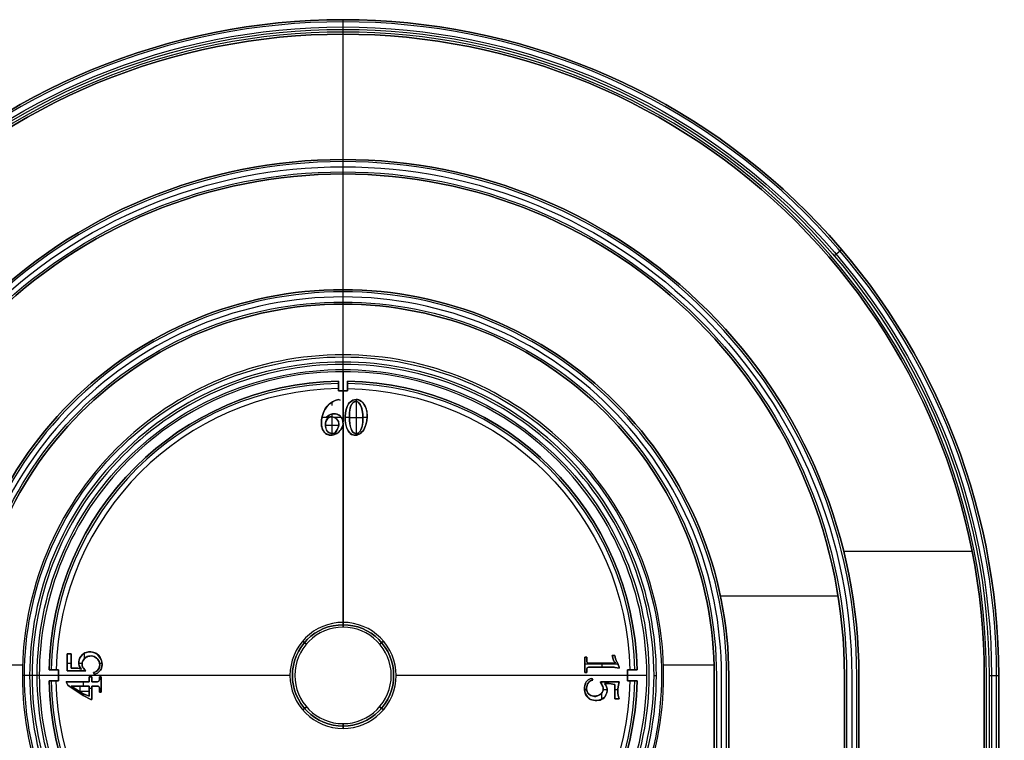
# Model space of a CAD drawing. Extents: x -553 to 949, y 557 to 2321.
# Tile 22 of 25: x -222 to -120, y 2168 to 2242. Entities that reach past the tile are written whole.
import ezdxf

# ---------------------------------------------------------------- set-up
doc = ezdxf.new("R2010")
doc.units = 0
doc.layers.add('3.Dial V2', color=1, linetype='CONTINUOUS')

msp = doc.modelspace()

# ---------------------------------------------------------------- linework, layer by layer
at = {"layer": '3.Dial V2'}
for points in [[(-255.75, 2133.04), (-256.75, 2133.04), (-256.75, 2174.25, -0.414214), (-188.75, 2242.25, -0.414214), (-120.75, 2174.25), (-120.75, 2133.04, 0.348166), (-120.17, 2132.31), (-120.4, 2131.33, -0.348166), (-121.75, 2133.04), (-120.75, 2133.04), (-120.79, 2133.06), (-120.91, 2133.11), (-121.09, 2133.19), (-121.32, 2133.3), (-121.5, 2133.38)], [(-121.75, 2174.25), (-120.75, 2174.25, 0.414214), (-188.75, 2242.25, 0.414214), (-256.75, 2174.25)], [(-120.97, 2133.14), (-120.97, 2174.25, 0.414214), (-188.75, 2242.03, 0.414214), (-256.53, 2174.25), (-256.53, 2133.14)], [(-235.71, 2137.31, 0.01653), (-255.23, 2133.56, -0.055469), (-255.25, 2133.72), (-255.25, 2174.25), (-255.25, 2133.72), (-255.29, 2133.71), (-255.41, 2133.65), (-255.59, 2133.57), (-255.82, 2133.47), (-256, 2133.38), (-256, 2174.25, -0.414214), (-188.75, 2241.5, -0.414214), (-121.5, 2174.25), (-121.5, 2133.38), (-121.75, 2133.5), (-121.98, 2133.6), (-122.14, 2133.68), (-122.24, 2133.72), (-122.25, 2133.72, -0.328134), (-122.78, 2133.01)], [(-255.75, 2174.25, -0.414214), (-188.75, 2241.25, -0.414214), (-121.75, 2174.25), (-121.75, 2133.04)], [(-122.03, 2133.63), (-122.03, 2174.25, 0.414214), (-188.75, 2240.97, 0.414214), (-255.47, 2174.25), (-255.47, 2133.63)], [(-254.72, 2133.01, -0.328134), (-255.25, 2133.72), (-255.25, 2174.25, -0.414214), (-188.75, 2240.75, -0.414214), (-122.25, 2174.25), (-122.25, 2133.72, -0.055469), (-122.27, 2133.56)], [(-240.75, 2174.25, -0.414214), (-188.75, 2226.25, -0.414214), (-136.75, 2174.25), (-136.75, 2144.75), (-136.75, 2174.25, 0.414214), (-188.75, 2226.25, 0.414214), (-240.75, 2174.25)], [(-240.75, 2174.25, -0.414214), (-188.75, 2226.25, -0.414214), (-136.75, 2174.25), (-136.75, 2144.75, -0.414214), (-142.75, 2138.75, -0.414214), (-148.75, 2144.75), (-148.75, 2174.25, 0.414214), (-188.75, 2214.25, 0.414214), (-228.75, 2174.25)], [(-218.49, 2173.68), (-218.66, 2173.68), (-218.89, 2173.68), (-219.08, 2173.68), (-219.2, 2173.68), (-219.24, 2173.68), (-218.25, 2173.68), (-218.25, 2174.82), (-218.49, 2174.82), (-218.74, 2174.82), (-218.96, 2174.82), (-219.13, 2174.82), (-219.23, 2174.82), (-219.24, 2174.82), (-218.25, 2174.82), (-219.24, 2174.82, -0.40409), (-189.23, 2204.75), (-189.23, 2204.7), (-189.23, 2204.58), (-189.23, 2204.39), (-189.23, 2204.16), (-189.23, 2204), (-189.23, 2203.75), (-188.27, 2203.75), (-188.27, 2204, -0.403836), (-159.01, 2174.82), (-159.25, 2174.82), (-159.25, 2173.68), (-159.25, 2174.82), (-159.25, 2173.68), (-158.26, 2173.68, -0.40409), (-188.27, 2143.75)], [(-159.01, 2174.82), (-158.84, 2174.82), (-158.61, 2174.82), (-158.42, 2174.82), (-158.3, 2174.82), (-158.26, 2174.82), (-159.25, 2174.82), (-158.26, 2174.82, 0.40409), (-188.27, 2204.75), (-188.27, 2204.73), (-188.27, 2204.63), (-188.27, 2204.46), (-188.27, 2204.24), (-188.27, 2204)], [(-189.23, 2204.53, 0.404017), (-219.02, 2174.82)], [(-189.23, 2204, 0.403836), (-218.49, 2174.82)], [(-158.48, 2174.82, 0.404017), (-188.27, 2204.53)], [(-159.01, 2173.68, -0.403836), (-188.27, 2144.5), (-188.27, 2144.75), (-189.23, 2144.75), (-189.23, 2143.75), (-189.23, 2144.75), (-189.23, 2144.5, -0.403836), (-218.49, 2173.68), (-218.25, 2173.68), (-219.24, 2173.68, 0.40409), (-189.23, 2143.75), (-189.23, 2143.77), (-189.23, 2143.87), (-189.23, 2144.04), (-189.23, 2144.26), (-189.23, 2144.5)], [(-219.02, 2173.68, 0.404017), (-189.23, 2143.97)], [(-188.27, 2143.97, 0.404017), (-158.48, 2173.68)]]:
    msp.add_lwpolyline(points, format="xyb", dxfattribs=at)
for points in [[(-188.75, 2200.29), (-188.75, 2179.75), (-188.75, 2179.25), (-188.75, 2179.75), (-188.75, 2241.25), (-188.75, 2242.25)], [(-188.75, 2227.75), (-188.75, 2240.75)], [(-188.75, 2214.25), (-188.75, 2226.25)], [(-137.8, 2217.76), (-137.04, 2218.41)], [(-188.75, 2207.5), (-188.75, 2212.75)], [(-188.75, 2206.5), (-188.75, 2206.75)], [(-188.75, 2205.75), (-188.75, 2203.75), (-188.75, 2200.56)], [(-189.06, 2202.78), (-189.23, 2202.87), (-189.56, 2202.76), (-189.85, 2202.61), (-190.1, 2202.44), (-190.3, 2202.26), (-190.46, 2202.06), (-190.6, 2201.86), (-190.72, 2201.66), (-190.81, 2201.46), (-190.89, 2201.27), (-190.94, 2201.07), (-190.98, 2200.88), (-190.99, 2200.7), (-190.99, 2200.31), (-190.94, 2199.97), (-190.9, 2199.82), (-190.85, 2199.69), (-190.78, 2199.57), (-190.69, 2199.47), (-190.51, 2199.33), (-190.34, 2199.23), (-190.18, 2199.17), (-190.06, 2199.16), (-189.78, 2199.19), (-189.63, 2199.23), (-189.4, 2199.35), (-189.19, 2199.49), (-189.03, 2199.64), (-188.92, 2199.79), (-188.81, 2200.05), (-188.75, 2200.28), (-188.74, 2200.5), (-188.77, 2200.67), (-188.85, 2200.88), (-188.95, 2201.04), (-189.06, 2201.17), (-189.16, 2201.24), (-189.35, 2201.33), (-189.53, 2201.37), (-189.69, 2201.39), (-189.85, 2201.37), (-190.03, 2201.32), (-190.19, 2201.24), (-190.34, 2201.14), (-190.47, 2201.02)], [(-189.87, 2202.25), (-189.87, 2202.59)], [(-187.39, 2202.87), (-187.39, 2202.66), (-187.39, 2199.34), (-187.39, 2199.17)], [(-190.95, 2201.02), (-190.21, 2201.02)], [(-189.88, 2199.34), (-189.88, 2201.07)], [(-189.87, 2201.06), (-189.87, 2201.37)], [(-189.67, 2201.02), (-188.93, 2201.02)], [(-188.53, 2201.02), (-188.09, 2201.02)], [(-188.09, 2201), (-186.68, 2201)], [(-186.68, 2201.02), (-186.25, 2201.02)], [(-190.57, 2200.2), (-189.2, 2200.2)], [(-189.87, 2199.17), (-189.87, 2199.34)], [(-136.83, 2187.15), (-123.51, 2187.15)], [(-149.61, 2182.5), (-137.41, 2182.5)], [(-215.55, 2176.02), (-215.55, 2176.56)], [(-227.23, 2175.34), (-221.98, 2175.34)], [(-217.37, 2175.53), (-216.93, 2175.53)], [(-216.16, 2175.53), (-215.81, 2175.53)], [(-214.01, 2175.53), (-213.75, 2175.53)], [(-163.66, 2175.44), (-160.25, 2175.44)], [(-161.89, 2175.09), (-161.89, 2175.53)], [(-155.52, 2175.34), (-150.27, 2175.34)], [(-194.25, 2174.25), (-218.25, 2174.25), (-220.25, 2174.25), (-220.31, 2174.25), (-220.47, 2174.25), (-220.71, 2174.25), (-221, 2174.25), (-221.25, 2174.25), (-221.54, 2174.25), (-221.78, 2174.25), (-221.94, 2174.25), (-222, 2174.25)], [(-215.55, 2174.74), (-215.55, 2174.86)], [(-157.25, 2174.25), (-159.25, 2174.25), (-183.25, 2174.25)], [(-156.5, 2174.25), (-156.25, 2174.25)], [(-216.82, 2172.93), (-216.58, 2172.93)], [(-216, 2172.56), (-216, 2173.15)], [(-215.65, 2173.15), (-215.65, 2173.59)], [(-215.08, 2172.93), (-214.81, 2172.93)], [(-214.02, 2172.93), (-213.84, 2172.93)], [(-161.92, 2173.32), (-161.92, 2173.59)], [(-216.1, 2172.62), (-215.08, 2172.62)], [(-215.65, 2172.15), (-215.65, 2172.34)], [(-163.7, 2172.79), (-163.48, 2172.79)], [(-161.92, 2171.78), (-161.92, 2172.42)], [(-161.77, 2172.79), (-161.37, 2172.79)], [(-160.57, 2172.79), (-160.25, 2172.79)]]:
    msp.add_lwpolyline(points, dxfattribs=at)
for points in [[(-255.25, 2174.25, -0.414214), (-188.75, 2240.75, -0.414214), (-122.25, 2174.25, 0.414214), (-188.75, 2240.75, 0.414214), (-255.25, 2174.25)], [(-242.25, 2144.75), (-242.25, 2174.25, -0.414214), (-188.75, 2227.75, -0.414214), (-135.25, 2174.25), (-135.25, 2144.75, -0.414214), (-142.75, 2137.25, -0.414214), (-150.25, 2144.75), (-150.25, 2174.25, 0.414214), (-188.75, 2212.75, 0.414214), (-227.25, 2174.25), (-227.25, 2144.75, -0.414214), (-234.75, 2137.25, -0.414214), (-242.25, 2144.75)], [(-242.25, 2174.25, -0.414214), (-188.75, 2227.75, -0.414214), (-135.25, 2174.25), (-135.25, 2144.75), (-135.25, 2174.25, 0.414214), (-188.75, 2227.75, 0.414214), (-242.25, 2174.25)], [(-242.03, 2144.75, 0.414214), (-234.75, 2137.47, 0.414214), (-227.47, 2144.75), (-227.47, 2174.25, -0.414214), (-188.75, 2212.97, -0.414214), (-150.03, 2174.25), (-150.03, 2144.75, 0.414214), (-142.75, 2137.47, 0.414214), (-135.47, 2144.75), (-135.47, 2174.25, 0.414214), (-188.75, 2227.53, 0.414214), (-242.03, 2174.25), (-242.03, 2144.75)], [(-241.5, 2144.75), (-241.5, 2174.25, -0.414214), (-188.75, 2227, -0.414214), (-136, 2174.25), (-136, 2144.75, -0.414214), (-142.75, 2138, -0.414214), (-149.5, 2144.75), (-149.5, 2174.25, 0.414214), (-188.75, 2213.5, 0.414214), (-228, 2174.25), (-228, 2144.75, -0.414214), (-234.75, 2138, -0.414214), (-241.5, 2144.75)], [(-240.97, 2144.75), (-240.97, 2174.25, -0.414214), (-188.75, 2226.47, -0.414214), (-136.53, 2174.25), (-136.53, 2144.75, -0.414214), (-142.75, 2138.53, -0.414214), (-148.97, 2144.75), (-148.97, 2174.25, 0.414214), (-188.75, 2214.03, 0.414214), (-228.53, 2174.25), (-228.53, 2144.75, -0.414214), (-234.75, 2138.53, -0.414214), (-240.97, 2144.75)], [(-228.75, 2174.25, -0.414214), (-188.75, 2214.25, -0.414214), (-148.75, 2174.25, 0.414214), (-188.75, 2214.25, 0.414214), (-228.75, 2174.25)], [(-227.25, 2174.25, -0.414214), (-188.75, 2212.75, -0.414214), (-150.25, 2174.25), (-150.25, 2144.75), (-150.25, 2174.25, 0.414214), (-188.75, 2212.75, 0.414214), (-227.25, 2174.25)], [(-222, 2174.25, 0.414214), (-188.75, 2141, 0.414214), (-155.5, 2174.25, 0.414214), (-188.75, 2207.5, 0.414214), (-222, 2174.25)], [(-155.5, 2174.25, 0.414214), (-188.75, 2207.5, 0.414214), (-222, 2174.25, 0.414214), (-188.75, 2141, 0.414214), (-155.5, 2174.25)], [(-155.5, 2174.25, 0.414214), (-188.75, 2207.5, 0.414214), (-222, 2174.25, 0.414214), (-188.75, 2141, 0.414214), (-155.5, 2174.25)], [(-221.78, 2174.25, -0.414214), (-188.75, 2207.28, -0.414214), (-155.72, 2174.25, -0.414214), (-188.75, 2141.22, -0.414214), (-221.78, 2174.25)], [(-156.25, 2174.25, 0.414214), (-188.75, 2206.75, 0.414214), (-221.25, 2174.25, 0.414214), (-188.75, 2141.75, 0.414214), (-156.25, 2174.25)], [(-221, 2174.25, 0.414214), (-188.75, 2142, 0.414214), (-156.5, 2174.25, 0.414214), (-188.75, 2206.5, 0.414214), (-221, 2174.25)], [(-220.47, 2174.25, -0.414214), (-188.75, 2205.97, -0.414214), (-157.03, 2174.25, -0.414214), (-188.75, 2142.53, -0.414214), (-220.47, 2174.25)], [(-157.25, 2174.25, 0.414214), (-188.75, 2205.75, 0.414214), (-220.25, 2174.25, 0.414214), (-188.75, 2142.75, 0.414214), (-157.25, 2174.25, 0.414214), (-188.75, 2205.75, 0.414214), (-220.25, 2174.25, 0.414214), (-188.75, 2142.75, 0.414214), (-157.25, 2174.25)], [(-157.25, 2174.25, 0.414214), (-188.75, 2205.75, 0.414214), (-220.25, 2174.25, 0.414214), (-188.75, 2142.75, 0.414214), (-157.25, 2174.25)], [(-219.24, 2174.82, -0.40409), (-189.23, 2204.75, 0.40409), (-219.24, 2174.82)], [(-188.27, 2204.75, -0.40409), (-158.26, 2174.82, 0.40409), (-188.27, 2204.75)], [(-194.25, 2174.25, 0.414214), (-188.75, 2168.75, 0.414214), (-183.25, 2174.25, 0.414214), (-188.75, 2179.75, 0.414214), (-194.25, 2174.25)], [(-194.25, 2174.25, 0.414214), (-188.75, 2168.75, 0.414214), (-183.25, 2174.25, 0.414214), (-188.75, 2179.75, 0.414214), (-194.25, 2174.25)], [(-194, 2174.25, -0.414214), (-188.75, 2179.5, -0.414214), (-183.5, 2174.25, 0.414214), (-188.75, 2179.5, 0.414214), (-194, 2174.25)], [(-193.75, 2174.25, 0.414214), (-188.75, 2169.25, 0.414214), (-183.75, 2174.25, 0.414214), (-188.75, 2179.25, 0.414214), (-193.75, 2174.25)], [(-183.75, 2174.25, 0.414214), (-188.75, 2179.25, 0.414214), (-193.75, 2174.25, 0.414214), (-188.75, 2169.25, 0.414214), (-183.75, 2174.25)], [(-183.75, 2174.25, 0.414214), (-188.75, 2179.25, 0.414214), (-193.75, 2174.25, 0.414214), (-188.75, 2169.25, 0.414214), (-183.75, 2174.25)], [(-217.37, 2174.74), (-215.43, 2174.74), (-215.52, 2174.82), (-215.67, 2174.99), (-215.76, 2175.12), (-215.79, 2175.23), (-215.81, 2175.34), (-215.8, 2175.57), (-215.75, 2175.76), (-215.66, 2175.91), (-215.55, 2176.02), (-215.43, 2176.11), (-215.3, 2176.19), (-215.18, 2176.24), (-215.06, 2176.27), (-214.94, 2176.29), (-214.84, 2176.29), (-214.75, 2176.27), (-214.52, 2176.18), (-214.35, 2176.08), (-214.22, 2175.97), (-214.14, 2175.85), (-214.03, 2175.6), (-214, 2175.48), (-213.99, 2175.36), (-213.99, 2175.24), (-214.01, 2175.12), (-214.05, 2175.01), (-214.11, 2174.91), (-214.22, 2174.78), (-214.35, 2174.67), (-214.5, 2174.59), (-214.64, 2174.56), (-214.55, 2174.38), (-214.38, 2174.43), (-214.23, 2174.5), (-214.1, 2174.58), (-213.99, 2174.68), (-213.91, 2174.78), (-213.84, 2174.9), (-213.79, 2175.02), (-213.76, 2175.15), (-213.74, 2175.39), (-213.77, 2175.64), (-213.84, 2175.89), (-213.95, 2176.12), (-214.09, 2176.32), (-214.28, 2176.48), (-214.38, 2176.55), (-214.49, 2176.6), (-214.61, 2176.64), (-214.74, 2176.66), (-215.03, 2176.68), (-215.16, 2176.68), (-215.35, 2176.64), (-215.51, 2176.58), (-215.66, 2176.5), (-215.78, 2176.41), (-215.92, 2176.25), (-216.04, 2176.07), (-216.11, 2175.87), (-216.15, 2175.66), (-216.15, 2175.45), (-216.11, 2175.25), (-216.01, 2175.07), (-215.95, 2174.98), (-215.87, 2174.91), (-216.26, 2174.99, 0.049389), (-216.36, 2175), (-216.93, 2175), (-216.93, 2176.5), (-217.37, 2176.5), (-217.37, 2174.74)], [(-163.66, 2174.56), (-163.48, 2174.56), (-163.48, 2174.89, -0.414214), (-163.28, 2175.09), (-160.62, 2175.09, -0.049444), (-160.52, 2175.08), (-160.13, 2175), (-160.13, 2175.09), (-160.29, 2175.55, 0.066569), (-160.34, 2175.67), (-160.43, 2175.8, -0.097996), (-160.5, 2175.98), (-160.57, 2176.32), (-160.84, 2176.32), (-160.73, 2175.94), (-160.65, 2175.73), (-160.57, 2175.61), (-160.48, 2175.53), (-163.28, 2175.53, -0.414214), (-163.48, 2175.73), (-163.48, 2176.15), (-163.66, 2176.15), (-163.66, 2174.56)], [(-216.36, 2175, -0.049389), (-216.26, 2174.99, 0.049389), (-216.36, 2175)], [(-163.48, 2175.73, 0.414214), (-163.28, 2175.53, -0.414214), (-163.48, 2175.73)], [(-163.48, 2174.89, -0.414214), (-163.28, 2175.09, 0.414214), (-163.48, 2174.89)], [(-160.62, 2175.09, -0.049444), (-160.52, 2175.08, 0.049444), (-160.62, 2175.09)], [(-160.43, 2175.8, -0.097996), (-160.5, 2175.98, 0.097996), (-160.43, 2175.8)], [(-160.29, 2175.55, 0.066569), (-160.34, 2175.67, -0.066569), (-160.29, 2175.55)], [(-217.28, 2173.24), (-215.69, 2172.18), (-214.9, 2171.74), (-214.81, 2171.74), (-214.81, 2173.15), (-214.22, 2173.15, -0.414214), (-214.02, 2172.95), (-214.02, 2172.53), (-213.84, 2172.53), (-213.84, 2174.12), (-214.02, 2174.12), (-214.02, 2173.79, -0.414214), (-214.22, 2173.59), (-214.81, 2173.59), (-214.81, 2174.12), (-215.08, 2174.12), (-215.08, 2173.59), (-217.46, 2173.59), (-217.28, 2173.24)], [(-194, 2174.25, 0.414214), (-188.75, 2169, 0.414214), (-183.5, 2174.25, -0.414214), (-188.75, 2169, -0.414214), (-194, 2174.25)], [(-148.75, 2144.75), (-148.75, 2174.25), (-148.75, 2144.75, 0.414214), (-142.75, 2138.75, 0.414214), (-136.75, 2144.75, -0.414214), (-142.75, 2138.75, -0.414214), (-148.75, 2144.75)], [(-219.24, 2173.68, 0.40409), (-189.23, 2143.75, -0.40409), (-219.24, 2173.68)], [(-216.93, 2173.15), (-215.08, 2173.15), (-215.08, 2172.09), (-215.5, 2172.26, -0.039884), (-215.53, 2172.27), (-215.96, 2172.53, -0.006663), (-215.96, 2172.53), (-216.93, 2173.15), (-215.08, 2173.15), (-215.08, 2172.09), (-215.08, 2173.15), (-216.93, 2173.15)], [(-214.22, 2173.59, 0.414214), (-214.02, 2173.79, -0.414214), (-214.22, 2173.59)], [(-214.22, 2173.15, -0.414214), (-214.02, 2172.95, 0.414214), (-214.22, 2173.15)], [(-188.27, 2143.75, 0.40409), (-158.26, 2173.68, -0.40409), (-188.27, 2143.75)], [(-162.95, 2173.94), (-163.19, 2173.86), (-163.34, 2173.78), (-163.48, 2173.64), (-163.56, 2173.54), (-163.62, 2173.43), (-163.67, 2173.3), (-163.7, 2173.16), (-163.71, 2173.02), (-163.71, 2172.86), (-163.69, 2172.71), (-163.66, 2172.56), (-163.61, 2172.41), (-163.55, 2172.26), (-163.46, 2172.13), (-163.36, 2172), (-163.24, 2171.89), (-163.11, 2171.8), (-162.96, 2171.73), (-162.79, 2171.67), (-162.55, 2171.65), (-162.17, 2171.67), (-162.1, 2171.69), (-161.98, 2171.75), (-161.82, 2171.84), (-161.65, 2171.97), (-161.54, 2172.1), (-161.45, 2172.27), (-161.39, 2172.45), (-161.36, 2172.65), (-161.37, 2172.86), (-161.41, 2173.06), (-161.5, 2173.25), (-161.63, 2173.41), (-161.22, 2173.41, -0.035535), (-161.15, 2173.41), (-160.57, 2173.32), (-160.57, 2171.82), (-160.57, 2173.32), (-161.15, 2173.41, 0.035535), (-161.22, 2173.41), (-161.63, 2173.41), (-161.5, 2173.25), (-161.41, 2173.06), (-161.37, 2172.86), (-161.37, 2172.65), (-161.4, 2172.44), (-161.48, 2172.24), (-161.58, 2172.06), (-161.72, 2171.91), (-161.86, 2171.81), (-162.02, 2171.74), (-162.21, 2171.68), (-162.44, 2171.64), (-162.61, 2171.65), (-162.96, 2171.71), (-163.1, 2171.76), (-163.23, 2171.83), (-163.34, 2171.92), (-163.43, 2172.02), (-163.52, 2172.14), (-163.59, 2172.28), (-163.64, 2172.42), (-163.68, 2172.57), (-163.7, 2172.72), (-163.71, 2172.88), (-163.7, 2173.03), (-163.68, 2173.18), (-163.64, 2173.33), (-163.59, 2173.46), (-163.52, 2173.59), (-163.44, 2173.7), (-163.33, 2173.79), (-163.12, 2173.89), (-162.95, 2173.94)], [(-162.86, 2173.76), (-162.95, 2173.94), (-163.12, 2173.89), (-163.33, 2173.79), (-163.44, 2173.7), (-163.52, 2173.59), (-163.59, 2173.46), (-163.64, 2173.33), (-163.68, 2173.18), (-163.7, 2173.03), (-163.71, 2172.88), (-163.7, 2172.72), (-163.68, 2172.57), (-163.64, 2172.42), (-163.59, 2172.28), (-163.52, 2172.14), (-163.43, 2172.02), (-163.34, 2171.92), (-163.23, 2171.83), (-163.1, 2171.76), (-162.96, 2171.71), (-162.61, 2171.65), (-162.44, 2171.64), (-162.21, 2171.68), (-162.02, 2171.74), (-161.86, 2171.81), (-161.72, 2171.91), (-161.58, 2172.06), (-161.48, 2172.24), (-161.4, 2172.44), (-161.37, 2172.65), (-161.37, 2172.86), (-161.41, 2173.06), (-161.5, 2173.25), (-161.63, 2173.41), (-161.22, 2173.41, -0.035535), (-161.15, 2173.41), (-160.57, 2173.32), (-160.57, 2171.82), (-160.13, 2171.82), (-160.22, 2172.18), (-160.26, 2172.4), (-160.26, 2172.62), (-160.25, 2172.84), (-160.22, 2173.06), (-160.13, 2173.59), (-161.98, 2173.59), (-162.07, 2173.5), (-161.99, 2173.42), (-161.92, 2173.32), (-161.86, 2173.21), (-161.81, 2173.1), (-161.78, 2172.98), (-161.77, 2172.85), (-161.78, 2172.73), (-161.81, 2172.62), (-161.88, 2172.48), (-161.99, 2172.35), (-162.15, 2172.23), (-162.37, 2172.13), (-162.45, 2172.1), (-162.55, 2172.08), (-162.66, 2172.08), (-162.79, 2172.09), (-162.91, 2172.12), (-163.04, 2172.17), (-163.17, 2172.24), (-163.3, 2172.34), (-163.36, 2172.4), (-163.41, 2172.48), (-163.48, 2172.67), (-163.5, 2172.89), (-163.48, 2173.11), (-163.4, 2173.33), (-163.35, 2173.44), (-163.28, 2173.53), (-163.19, 2173.61), (-163.1, 2173.68), (-162.99, 2173.73), (-162.86, 2173.76)], [(-215.96, 2172.53, 0.006663), (-215.96, 2172.53, -0.006663), (-215.96, 2172.53)], [(-215.53, 2172.27, 0.039884), (-215.5, 2172.26, -0.039884), (-215.53, 2172.27)]]:
    msp.add_lwpolyline(points, format="xyb", close=True, dxfattribs=at)
for points in [[(-189.23, 2203.75), (-189.23, 2204.75), (-189.23, 2203.75)], [(-189.23, 2203.75), (-188.27, 2203.75), (-188.27, 2204.75), (-188.27, 2203.75), (-189.23, 2203.75)], [(-190.47, 2201.02), (-190.34, 2201.14), (-190.2, 2201.24), (-190.06, 2201.31), (-189.93, 2201.36), (-189.73, 2201.38), (-189.55, 2201.38), (-189.41, 2201.36), (-189.31, 2201.32), (-189.12, 2201.2), (-188.98, 2201.08), (-188.88, 2200.95), (-188.82, 2200.84), (-188.76, 2200.57), (-188.75, 2200.32), (-188.78, 2200.1), (-188.86, 2199.92), (-189, 2199.69), (-189.17, 2199.51), (-189.33, 2199.38), (-189.48, 2199.3), (-189.74, 2199.2), (-189.88, 2199.17), (-190.1, 2199.18), (-190.3, 2199.22), (-190.46, 2199.28), (-190.56, 2199.35), (-190.69, 2199.49), (-190.79, 2199.63), (-190.87, 2199.77), (-190.93, 2199.92), (-190.97, 2200.06), (-190.99, 2200.2), (-191, 2200.44), (-190.98, 2200.71), (-190.95, 2200.96), (-190.89, 2201.2), (-190.82, 2201.42), (-190.74, 2201.63), (-190.63, 2201.82), (-190.52, 2202), (-190.38, 2202.16), (-190.14, 2202.4), (-189.86, 2202.6), (-189.56, 2202.76), (-189.23, 2202.87), (-189.06, 2202.78), (-189.23, 2202.87), (-189.56, 2202.76), (-189.86, 2202.6), (-190.14, 2202.4), (-190.38, 2202.16), (-190.52, 2202), (-190.63, 2201.82), (-190.74, 2201.63), (-190.82, 2201.42), (-190.89, 2201.2), (-190.95, 2200.96), (-190.98, 2200.71), (-191, 2200.44), (-190.99, 2200.2), (-190.97, 2200.06), (-190.93, 2199.92), (-190.87, 2199.77), (-190.79, 2199.63), (-190.69, 2199.49), (-190.56, 2199.35), (-190.46, 2199.28), (-190.3, 2199.22), (-190.1, 2199.18), (-189.88, 2199.17), (-189.74, 2199.2), (-189.48, 2199.3), (-189.33, 2199.38), (-189.17, 2199.51), (-189, 2199.69), (-188.86, 2199.92), (-188.78, 2200.1), (-188.75, 2200.32), (-188.76, 2200.57), (-188.82, 2200.84), (-188.88, 2200.95), (-188.98, 2201.08), (-189.12, 2201.2), (-189.31, 2201.32), (-189.41, 2201.36), (-189.55, 2201.38), (-189.73, 2201.38), (-189.93, 2201.36), (-190.06, 2201.31), (-190.2, 2201.24), (-190.34, 2201.14), (-190.47, 2201.02)], [(-188, 2202.6), (-188.1, 2202.51), (-188.18, 2202.41), (-188.32, 2202.15), (-188.43, 2201.83), (-188.5, 2201.48), (-188.54, 2201.11), (-188.54, 2200.73), (-188.5, 2200.37), (-188.41, 2200.03), (-188.36, 2199.88), (-188.28, 2199.73), (-188.11, 2199.46), (-188, 2199.34), (-187.86, 2199.25), (-187.73, 2199.2), (-187.6, 2199.17), (-187.47, 2199.17), (-187.33, 2199.18), (-187.2, 2199.22), (-187.07, 2199.27), (-186.95, 2199.35), (-186.83, 2199.46), (-186.71, 2199.59), (-186.61, 2199.73), (-186.52, 2199.89), (-186.44, 2200.07), (-186.37, 2200.25), (-186.27, 2200.64), (-186.23, 2201.04), (-186.23, 2201.43), (-186.26, 2201.62), (-186.3, 2201.8), (-186.35, 2201.96), (-186.43, 2202.11), (-186.53, 2202.29), (-186.64, 2202.45), (-186.75, 2202.58), (-186.87, 2202.69), (-186.99, 2202.77), (-187.12, 2202.83), (-187.25, 2202.86), (-187.38, 2202.87), (-187.55, 2202.84), (-187.72, 2202.78), (-187.87, 2202.7), (-188, 2202.6)], [(-186.95, 2199.35), (-187.07, 2199.27), (-187.19, 2199.22), (-187.31, 2199.18), (-187.42, 2199.17), (-187.57, 2199.17), (-187.7, 2199.19), (-187.85, 2199.23), (-187.99, 2199.34), (-188.08, 2199.43), (-188.21, 2199.6), (-188.29, 2199.77), (-188.36, 2199.94), (-188.47, 2200.31), (-188.52, 2200.7), (-188.53, 2201.09), (-188.5, 2201.47), (-188.43, 2201.83), (-188.32, 2202.14), (-188.18, 2202.4), (-188.1, 2202.51), (-188, 2202.6), (-187.87, 2202.7), (-187.73, 2202.78), (-187.61, 2202.84), (-187.52, 2202.86), (-187.34, 2202.86), (-187.18, 2202.83), (-187.03, 2202.78), (-186.9, 2202.7), (-186.78, 2202.61), (-186.67, 2202.51), (-186.58, 2202.38), (-186.5, 2202.25), (-186.42, 2202.08), (-186.35, 2201.89), (-186.3, 2201.69), (-186.27, 2201.49), (-186.25, 2201.28), (-186.24, 2201.07), (-186.28, 2200.66), (-186.37, 2200.26), (-186.44, 2200.07), (-186.52, 2199.89), (-186.61, 2199.73), (-186.71, 2199.59), (-186.83, 2199.46), (-186.95, 2199.35)], [(-186.95, 2199.35), (-187.07, 2199.27), (-187.19, 2199.22), (-187.31, 2199.18), (-187.42, 2199.17), (-187.57, 2199.17), (-187.7, 2199.19), (-187.85, 2199.23), (-187.99, 2199.34), (-188.08, 2199.43), (-188.21, 2199.6), (-188.29, 2199.77), (-188.36, 2199.94), (-188.47, 2200.31), (-188.52, 2200.7), (-188.53, 2201.09), (-188.5, 2201.47), (-188.43, 2201.83), (-188.32, 2202.14), (-188.18, 2202.4), (-188.1, 2202.51), (-188, 2202.6), (-187.87, 2202.7), (-187.73, 2202.78), (-187.61, 2202.84), (-187.52, 2202.86), (-187.34, 2202.86), (-187.18, 2202.83), (-187.03, 2202.78), (-186.9, 2202.7), (-186.78, 2202.61), (-186.67, 2202.51), (-186.58, 2202.38), (-186.5, 2202.25), (-186.42, 2202.08), (-186.35, 2201.89), (-186.3, 2201.69), (-186.27, 2201.49), (-186.25, 2201.28), (-186.24, 2201.07), (-186.28, 2200.66), (-186.37, 2200.26), (-186.44, 2200.07), (-186.52, 2199.89), (-186.61, 2199.73), (-186.71, 2199.59), (-186.83, 2199.46), (-186.95, 2199.35)], [(-187.82, 2202.43), (-187.76, 2202.5), (-187.69, 2202.56), (-187.53, 2202.64), (-187.37, 2202.66), (-187.3, 2202.65), (-187.23, 2202.62), (-187.13, 2202.54), (-187.08, 2202.49), (-186.98, 2202.35), (-186.85, 2202.07), (-186.75, 2201.74), (-186.69, 2201.36), (-186.68, 2200.93), (-186.7, 2200.5), (-186.77, 2200.09), (-186.82, 2199.9), (-186.89, 2199.73), (-186.97, 2199.58), (-187.06, 2199.46), (-187.14, 2199.4), (-187.21, 2199.36), (-187.33, 2199.34), (-187.41, 2199.35), (-187.62, 2199.41), (-187.73, 2199.48), (-187.84, 2199.64), (-187.88, 2199.72), (-187.99, 2200.05), (-188.05, 2200.36), (-188.08, 2200.67), (-188.09, 2200.94), (-188.07, 2201.49), (-188.05, 2201.74), (-188, 2201.99), (-187.93, 2202.22), (-187.88, 2202.33), (-187.82, 2202.43), (-187.88, 2202.33), (-187.93, 2202.23), (-187.98, 2202.06), (-188.04, 2201.78), (-188.07, 2201.51), (-188.09, 2201.04), (-188.08, 2200.71), (-188.06, 2200.39), (-188.01, 2200.1), (-187.93, 2199.83), (-187.85, 2199.66), (-187.8, 2199.58), (-187.72, 2199.49), (-187.63, 2199.42), (-187.55, 2199.38), (-187.47, 2199.35), (-187.34, 2199.34), (-187.24, 2199.35), (-187.15, 2199.4), (-187.06, 2199.46), (-186.97, 2199.58), (-186.89, 2199.73), (-186.82, 2199.9), (-186.77, 2200.08), (-186.7, 2200.49), (-186.68, 2200.89), (-186.69, 2201.34), (-186.75, 2201.73), (-186.83, 2202.04), (-186.94, 2202.28), (-187.03, 2202.42), (-187.12, 2202.53), (-187.21, 2202.6), (-187.28, 2202.64), (-187.36, 2202.66), (-187.44, 2202.66), (-187.53, 2202.64), (-187.61, 2202.61), (-187.69, 2202.56), (-187.76, 2202.5), (-187.82, 2202.43)], [(-187.06, 2199.46), (-187.14, 2199.4), (-187.21, 2199.36), (-187.33, 2199.34), (-187.41, 2199.35), (-187.62, 2199.41), (-187.73, 2199.48), (-187.84, 2199.64), (-187.88, 2199.72), (-187.99, 2200.05), (-188.05, 2200.36), (-188.08, 2200.67), (-188.09, 2200.94), (-188.07, 2201.49), (-188.05, 2201.74), (-188, 2201.99), (-187.93, 2202.22), (-187.88, 2202.33), (-187.82, 2202.43), (-187.76, 2202.5), (-187.69, 2202.56), (-187.53, 2202.64), (-187.37, 2202.66), (-187.3, 2202.65), (-187.23, 2202.62), (-187.13, 2202.54), (-187.08, 2202.49), (-186.98, 2202.35), (-186.85, 2202.07), (-186.75, 2201.74), (-186.69, 2201.36), (-186.68, 2200.93), (-186.7, 2200.5), (-186.77, 2200.09), (-186.82, 2199.9), (-186.89, 2199.73), (-186.97, 2199.58), (-187.06, 2199.46)], [(-190.56, 2200.4), (-190.57, 2200.11), (-190.53, 2199.85), (-190.49, 2199.73), (-190.44, 2199.63), (-190.39, 2199.56), (-190.32, 2199.5), (-190.17, 2199.42), (-190.05, 2199.37), (-189.94, 2199.34), (-189.85, 2199.34), (-189.74, 2199.37), (-189.64, 2199.42), (-189.54, 2199.49), (-189.46, 2199.58), (-189.38, 2199.69), (-189.31, 2199.8), (-189.22, 2200.06), (-189.31, 2199.81), (-189.44, 2199.58), (-189.58, 2199.42), (-189.65, 2199.38), (-189.72, 2199.35), (-189.89, 2199.35), (-190.02, 2199.36), (-190.12, 2199.39), (-190.21, 2199.43), (-190.31, 2199.51), (-190.39, 2199.6), (-190.46, 2199.72), (-190.51, 2199.84), (-190.55, 2199.97), (-190.57, 2200.11), (-190.57, 2200.26), (-190.56, 2200.4), (-190.52, 2200.59), (-190.45, 2200.77), (-190.37, 2200.9), (-190.27, 2200.98), (-190.11, 2201.04), (-189.96, 2201.07), (-189.83, 2201.06), (-189.73, 2201.04), (-189.55, 2200.95), (-189.41, 2200.85), (-189.31, 2200.72), (-189.23, 2200.58), (-189.21, 2200.46), (-189.2, 2200.33), (-189.2, 2200.2), (-189.22, 2200.06), (-189.19, 2200.32), (-189.2, 2200.44), (-189.22, 2200.53), (-189.3, 2200.7), (-189.39, 2200.84), (-189.5, 2200.93), (-189.6, 2200.99), (-189.78, 2201.04), (-189.94, 2201.07), (-190.08, 2201.06), (-190.21, 2201.02), (-190.28, 2200.97), (-190.34, 2200.92), (-190.44, 2200.77), (-190.52, 2200.59), (-190.56, 2200.4)], [(-189.22, 2200.06), (-189.31, 2199.81), (-189.44, 2199.58), (-189.58, 2199.42), (-189.65, 2199.38), (-189.72, 2199.35), (-189.89, 2199.35), (-190.02, 2199.36), (-190.12, 2199.39), (-190.21, 2199.43), (-190.31, 2199.51), (-190.39, 2199.6), (-190.46, 2199.72), (-190.51, 2199.84), (-190.55, 2199.97), (-190.57, 2200.11), (-190.57, 2200.26), (-190.56, 2200.4), (-190.52, 2200.59), (-190.45, 2200.77), (-190.37, 2200.9), (-190.27, 2200.98), (-190.11, 2201.04), (-189.96, 2201.07), (-189.83, 2201.06), (-189.73, 2201.04), (-189.55, 2200.95), (-189.41, 2200.85), (-189.31, 2200.72), (-189.23, 2200.58), (-189.21, 2200.46), (-189.2, 2200.33), (-189.2, 2200.2), (-189.22, 2200.06)], [(-192.93, 2177.82), (-192.55, 2177.5), (-192.93, 2177.82)], [(-184.95, 2177.5), (-184.57, 2177.82), (-184.95, 2177.5)], [(-216.93, 2175), (-216.93, 2176.5), (-217.37, 2176.5), (-216.93, 2176.5), (-216.93, 2175)], [(-217.37, 2174.74), (-217.37, 2176.5), (-217.37, 2174.74)], [(-215.87, 2174.91), (-215.95, 2174.98), (-216.01, 2175.07), (-216.11, 2175.25), (-216.15, 2175.45), (-216.15, 2175.66), (-216.11, 2175.87), (-216.04, 2176.07), (-215.92, 2176.25), (-215.78, 2176.41), (-215.66, 2176.5), (-215.51, 2176.58), (-215.35, 2176.64), (-215.16, 2176.68), (-215.03, 2176.68), (-214.74, 2176.66), (-214.61, 2176.64), (-214.49, 2176.6), (-214.38, 2176.55), (-214.28, 2176.48), (-214.09, 2176.32), (-213.95, 2176.12), (-213.84, 2175.89), (-213.77, 2175.64), (-213.74, 2175.39), (-213.76, 2175.15), (-213.79, 2175.02), (-213.84, 2174.9), (-213.91, 2174.78), (-213.99, 2174.68), (-214.1, 2174.58), (-214.23, 2174.5), (-214.38, 2174.43), (-214.55, 2174.38), (-214.64, 2174.56), (-214.55, 2174.38), (-214.38, 2174.43), (-214.23, 2174.5), (-214.1, 2174.58), (-213.99, 2174.68), (-213.91, 2174.79), (-213.84, 2174.91), (-213.79, 2175.04), (-213.75, 2175.18), (-213.74, 2175.41), (-213.77, 2175.66), (-213.85, 2175.9), (-213.97, 2176.12), (-214.14, 2176.32), (-214.24, 2176.41), (-214.35, 2176.49), (-214.48, 2176.56), (-214.61, 2176.61), (-214.76, 2176.65), (-214.92, 2176.68), (-215.08, 2176.68), (-215.38, 2176.64), (-215.55, 2176.57), (-215.69, 2176.48), (-215.84, 2176.36), (-215.96, 2176.22), (-216.06, 2176.05), (-216.13, 2175.86), (-216.16, 2175.65), (-216.15, 2175.45), (-216.11, 2175.25), (-216.01, 2175.07), (-215.95, 2174.98), (-215.87, 2174.91)], [(-215.52, 2174.82), (-215.68, 2175), (-215.74, 2175.08), (-215.78, 2175.18), (-215.81, 2175.27), (-215.82, 2175.37), (-215.79, 2175.59), (-215.71, 2175.81), (-215.56, 2176.02), (-215.48, 2176.1), (-215.38, 2176.16), (-215.27, 2176.21), (-215.14, 2176.25), (-215.01, 2176.26), (-214.86, 2176.27), (-214.71, 2176.25), (-214.56, 2176.21), (-214.44, 2176.15), (-214.31, 2176.05), (-214.18, 2175.9), (-214.05, 2175.69), (-214, 2175.53), (-213.98, 2175.33), (-214, 2175.21), (-214.03, 2175.1), (-214.08, 2174.97), (-214.15, 2174.85), (-214.23, 2174.75), (-214.36, 2174.66), (-214.5, 2174.59), (-214.64, 2174.56), (-214.5, 2174.59), (-214.36, 2174.66), (-214.23, 2174.75), (-214.15, 2174.85), (-214.08, 2174.97), (-214.03, 2175.1), (-214, 2175.21), (-213.98, 2175.33), (-214, 2175.53), (-214.05, 2175.69), (-214.18, 2175.9), (-214.31, 2176.05), (-214.44, 2176.15), (-214.56, 2176.21), (-214.71, 2176.25), (-214.86, 2176.27), (-215.01, 2176.26), (-215.14, 2176.25), (-215.27, 2176.21), (-215.38, 2176.16), (-215.48, 2176.1), (-215.56, 2176.02), (-215.71, 2175.81), (-215.79, 2175.59), (-215.82, 2175.37), (-215.81, 2175.27), (-215.78, 2175.18), (-215.74, 2175.08), (-215.68, 2175), (-215.52, 2174.82)], [(-163.66, 2176.15), (-163.48, 2176.15), (-163.66, 2176.15)], [(-163.66, 2174.56), (-163.66, 2176.15), (-163.66, 2174.56)], [(-163.48, 2175.73), (-163.48, 2176.15), (-163.48, 2175.73)], [(-160.48, 2175.53), (-160.57, 2175.61), (-160.65, 2175.73), (-160.73, 2175.94), (-160.84, 2176.32), (-160.73, 2175.94), (-160.65, 2175.73), (-160.57, 2175.61), (-160.48, 2175.53)], [(-160.84, 2176.32), (-160.57, 2176.32), (-160.84, 2176.32)], [(-160.5, 2175.98), (-160.57, 2176.32), (-160.5, 2175.98)], [(-216.93, 2175), (-216.36, 2175), (-216.93, 2175)], [(-216.26, 2174.99), (-215.87, 2174.91), (-216.26, 2174.99)], [(-163.28, 2175.53), (-160.48, 2175.53), (-163.28, 2175.53)], [(-163.28, 2175.09), (-160.62, 2175.09), (-163.28, 2175.09)], [(-160.52, 2175.08), (-160.13, 2175), (-160.52, 2175.08)], [(-160.34, 2175.67), (-160.43, 2175.8), (-160.34, 2175.67)], [(-160.13, 2175.09), (-160.29, 2175.55), (-160.13, 2175.09)], [(-160.13, 2175), (-160.13, 2175.09), (-160.13, 2175)], [(-218.25, 2173.68), (-218.25, 2174.82), (-218.25, 2173.68)], [(-217.37, 2174.74), (-215.43, 2174.74), (-217.37, 2174.74)], [(-215.52, 2174.82), (-215.43, 2174.74), (-215.52, 2174.82)], [(-215.08, 2173.59), (-215.08, 2174.12), (-214.81, 2174.12), (-214.81, 2173.59), (-214.81, 2174.12), (-215.08, 2174.12), (-215.08, 2173.59)], [(-214.02, 2172.53), (-213.84, 2172.53), (-213.84, 2174.12), (-213.84, 2172.53), (-214.02, 2172.53)], [(-214.02, 2173.79), (-214.02, 2174.12), (-214.02, 2173.79)], [(-214.02, 2174.12), (-213.84, 2174.12), (-214.02, 2174.12)], [(-163.66, 2174.56), (-163.48, 2174.56), (-163.66, 2174.56)], [(-163.48, 2174.56), (-163.48, 2174.89), (-163.48, 2174.56)], [(-122.25, 2133.72), (-122.25, 2174.25), (-122.25, 2133.72)], [(-120.75, 2174.25), (-120.75, 2133.04), (-120.75, 2174.25)], [(-217.46, 2173.59), (-215.08, 2173.59), (-217.46, 2173.59)], [(-217.28, 2173.24), (-217.46, 2173.59), (-217.28, 2173.24)], [(-217.28, 2173.24), (-215.69, 2172.18), (-217.28, 2173.24)], [(-216.93, 2173.15), (-215.96, 2172.53), (-216.93, 2173.15)], [(-214.81, 2173.59), (-214.22, 2173.59), (-214.81, 2173.59)], [(-214.81, 2173.15), (-214.22, 2173.15), (-214.81, 2173.15)], [(-214.81, 2171.74), (-214.81, 2173.15), (-214.81, 2171.74)], [(-214.02, 2172.53), (-214.02, 2172.95), (-214.02, 2172.53)], [(-162.86, 2173.76), (-162.99, 2173.73), (-163.1, 2173.68), (-163.19, 2173.61), (-163.28, 2173.53), (-163.35, 2173.44), (-163.4, 2173.33), (-163.48, 2173.11), (-163.5, 2172.89), (-163.48, 2172.67), (-163.41, 2172.48), (-163.36, 2172.4), (-163.3, 2172.34), (-163.17, 2172.24), (-163.04, 2172.17), (-162.91, 2172.12), (-162.79, 2172.09), (-162.66, 2172.08), (-162.55, 2172.08), (-162.45, 2172.1), (-162.37, 2172.13), (-162.15, 2172.23), (-161.99, 2172.35), (-161.88, 2172.48), (-161.81, 2172.62), (-161.78, 2172.73), (-161.77, 2172.85), (-161.78, 2172.98), (-161.81, 2173.1), (-161.86, 2173.21), (-161.92, 2173.32), (-161.99, 2173.42), (-162.07, 2173.5), (-161.99, 2173.42), (-161.91, 2173.32), (-161.81, 2173.11), (-161.76, 2172.9), (-161.75, 2172.81), (-161.77, 2172.73), (-161.86, 2172.53), (-161.96, 2172.38), (-162.06, 2172.28), (-162.14, 2172.22), (-162.3, 2172.16), (-162.45, 2172.12), (-162.6, 2172.1), (-162.75, 2172.1), (-162.88, 2172.11), (-163.01, 2172.14), (-163.12, 2172.2), (-163.22, 2172.27), (-163.29, 2172.34), (-163.36, 2172.43), (-163.41, 2172.53), (-163.44, 2172.64), (-163.48, 2172.87), (-163.47, 2173.11), (-163.4, 2173.33), (-163.34, 2173.43), (-163.27, 2173.53), (-163.19, 2173.61), (-163.1, 2173.68), (-162.99, 2173.73), (-162.86, 2173.76)], [(-162.86, 2173.76), (-162.95, 2173.94), (-162.86, 2173.76)], [(-162.07, 2173.5), (-161.98, 2173.59), (-162.07, 2173.5)], [(-161.98, 2173.59), (-160.13, 2173.59), (-161.98, 2173.59)], [(-160.22, 2172.18), (-160.26, 2172.4), (-160.26, 2172.62), (-160.25, 2172.84), (-160.22, 2173.06), (-160.25, 2172.84), (-160.26, 2172.62), (-160.26, 2172.4), (-160.22, 2172.18)], [(-160.22, 2173.06), (-160.13, 2173.59), (-160.22, 2173.06)], [(-159.25, 2173.68), (-159.01, 2173.68), (-158.76, 2173.68), (-158.54, 2173.68), (-158.37, 2173.68), (-158.27, 2173.68), (-158.26, 2173.68), (-159.25, 2173.68)], [(-215.96, 2172.53), (-215.53, 2172.27), (-215.96, 2172.53)], [(-215.69, 2172.18), (-214.9, 2171.74), (-215.69, 2172.18)], [(-215.5, 2172.26), (-215.08, 2172.09), (-215.5, 2172.26)], [(-160.13, 2171.82), (-160.22, 2172.18), (-160.13, 2171.82)], [(-214.9, 2171.74), (-214.81, 2171.74), (-214.9, 2171.74)], [(-192.93, 2170.68), (-192.55, 2171), (-192.93, 2170.68)], [(-184.95, 2171), (-184.57, 2170.68), (-184.95, 2171)], [(-160.57, 2171.82), (-160.13, 2171.82), (-160.57, 2171.82)], [(-188.75, 2168.75), (-188.75, 2169.25), (-188.75, 2168.75)]]:
    msp.add_lwpolyline(points, close=True, dxfattribs=at)

doc.saveas('drawing.dxf')
